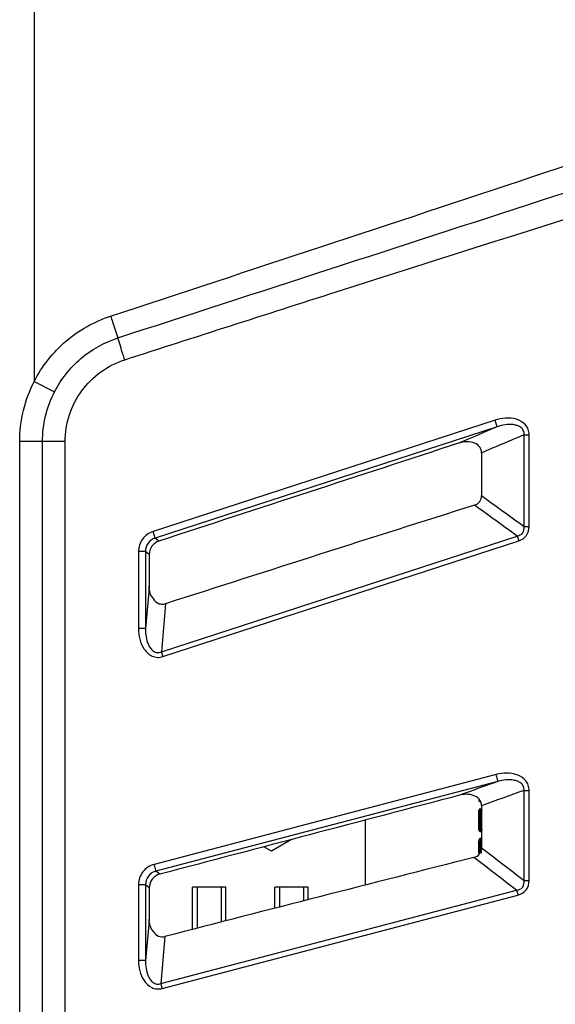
# Model space of a CAD drawing. Header units: millimetres. Extents: x 0 to 1682, y 0 to 1188.
# Tile 50 of 59: x 1425 to 1448, y 703 to 745. Entities that reach past the tile are written whole.
import ezdxf

# ---------------------------------------------------------------- set-up
doc = ezdxf.new("R2010")
doc.units = ezdxf.units.MM
doc.header["$LTSCALE"] = 92.51
for name, color, linetype in [('BASE_PCB-RTW-SHAPE', 7, 'CONTINUOUS'), ('HEATSINK_RTW-SHAPE', 7, 'CONTINUOUS'), ('REAR_CASE-RT1951WD-SHAPE', 7, 'CONTINUOUS')]:
    doc.layers.add(name, color=color, linetype=linetype)

msp = doc.modelspace()

# ---------------------------------------------------------------- linework, layer by layer
at = {"layer": 'BASE_PCB-RTW-SHAPE', "color": 7, "linetype": 'Continuous', "const_width": 0.1682}
for points in [[(1444.620959, 711.44285), (1444.686812, 711.508703)], [(1444.620959, 710.64285), (1444.620959, 711.44285)], [(1444.686812, 710.576996), (1444.620959, 710.64285)], [(1444.620959, 710.19285), (1444.686812, 710.258703)], [(1444.620959, 709.634274), (1444.620959, 710.19285)]]:
    msp.add_lwpolyline(points, dxfattribs=at)
at = {"layer": 'BASE_PCB-RTW-SHAPE', "color": 7, "linetype": 'Continuous'}
for centre in [(1444.620959, 711.44285), (1444.620959, 710.64285), (1444.620959, 710.19285)]:
    msp.add_circle(centre, 0.05, dxfattribs=at)
msp.add_arc((1444.620959, 711.89285), 0.05, 130.4988446, 295.3872698, dxfattribs=at)
at = {"layer": 'HEATSINK_RTW-SHAPE', "color": 7, "linetype": 'Continuous'}
for p, q in [((1439.745959, 708.283628), (1439.745959, 711.051007)), ((1436.599701, 710.221656), (1435.745959, 709.728748)), ((1435.745959, 709.728748), (1435.427354, 709.912695)), ((1433.805419, 708.19285), (1432.386498, 708.19285)), ((1432.386498, 706.393492), (1432.386498, 708.19285)), ((1432.587232, 708.19285), (1432.587232, 706.445319)), ((1433.604685, 708.19285), (1433.604685, 706.707855)), ((1433.805419, 706.759521), (1433.805419, 708.19285)), ((1437.305419, 708.19285), (1435.886498, 708.19285)), ((1435.886498, 707.294929), (1435.886498, 708.19285)), ((1436.087232, 708.19285), (1436.087232, 707.346434)), ((1437.104685, 708.19285), (1437.104685, 707.607495)), ((1437.305419, 707.658999), (1437.305419, 708.19285))]:
    msp.add_line(p, q, dxfattribs=at)
at = {"layer": 'REAR_CASE-RT1951WD-SHAPE', "color": 7, "linetype": 'Continuous'}
for p, q in [((1425.645959, 746.526342), (1425.645959, 729.725704)), ((1425.645959, 729.725704), (1426.513134, 729.282342)), ((1445.264123, 728.075309), (1430.70502, 723.336424)), ((1445.351195, 727.791459), (1430.795698, 723.052578)), ((1446.497542, 723.548522), (1446.497542, 727.453043)), ((1446.497542, 727.453043), (1446.713741, 727.453043)), ((1446.713741, 723.548522), (1446.713741, 727.453043)), ((1426.968472, 727.164167), (1425.028963, 727.164141)), ((1425.028963, 636.201368), (1425.028963, 727.164141)), ((1426.001738, 636.201369), (1426.001738, 727.164167)), ((1426.968472, 636.201369), (1426.968472, 727.164167)), ((1444.686812, 726.684473), (1444.686812, 724.861362)), ((1431.058176, 718.209743), (1446.20527, 723.140508)), ((1446.497542, 723.548522), (1446.713741, 723.548522)), ((1430.95642, 722.928363), (1430.795698, 723.052578)), ((1431.124511, 718.007817), (1446.272942, 722.938149)), ((1430.086586, 722.484897), (1430.086586, 719.204487)), ((1430.383516, 722.484897), (1430.086586, 722.484897)), ((1430.383516, 722.484897), (1430.383516, 719.204487)), ((1430.544636, 722.360666), (1430.383516, 722.484897)), ((1430.544636, 722.360666), (1430.544636, 721.06043)), ((1430.544636, 721.06043), (1430.51918, 720.767185)), ((1430.51918, 720.767185), (1430.383516, 719.204487)), ((1430.545929, 720.884855), (1430.545929, 721.002846)), ((1431.236089, 720.260017), (1431.058176, 718.209743)), ((1430.383516, 719.204487), (1430.086586, 719.204487)), ((1445.313903, 712.986282), (1430.75483, 709.164315)), ((1445.384368, 712.697556), (1430.828895, 708.875592)), ((1446.497542, 712.315059), (1446.713741, 712.315059)), ((1446.497542, 708.476875), (1446.497542, 712.315059)), ((1446.713741, 708.476877), (1446.713741, 712.315059)), ((1444.686812, 711.661626), (1444.686812, 709.871545)), ((1430.989645, 708.743628), (1430.828895, 708.875592)), ((1446.497542, 708.476875), (1446.713741, 708.476875)), ((1430.383516, 708.298158), (1430.086586, 708.298158)), ((1430.086586, 708.298158), (1430.086586, 705.073655)), ((1430.383516, 708.298158), (1430.383516, 705.073655)), ((1430.544636, 708.166136), (1430.383516, 708.298158)), ((1430.544636, 708.166136), (1430.544636, 706.88893)), ((1431.034541, 704.084858), (1446.181922, 708.061662)), ((1431.089053, 703.879504), (1446.237729, 707.855946)), ((1430.544636, 706.88893), (1430.519186, 706.602188)), ((1430.545929, 706.715065), (1430.545929, 706.83202)), ((1430.519186, 706.602188), (1430.383516, 705.073655)), ((1431.212471, 706.09037), (1431.034541, 704.084858)), ((1430.383516, 705.073655), (1430.086586, 705.073655))]:
    msp.add_line(p, q, dxfattribs=at)
for centre, radius, start, end in [((-335.336922, 6102.183568), 5652.075068, 288.188214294, 288.571834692), ((2380.801494, -2233.331987), 3102.479683, 107.567346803, 107.822344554), ((1431.824278, 721.06035), 1.279643, 179.9964283, 182.5755843), ((1431.145929, 720.884855), 0.6, 180, 222.7820283), ((2182.742307, -2200.140234), 3001.828346, 104.239474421, 104.498660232), ((1431.794587, 706.888852), 1.249951, 179.9964376, 182.6060006), ((1431.145929, 706.715065), 0.6, 180, 224.6783642)]:
    msp.add_arc(centre, radius, start, end, dxfattribs=at)
for points in [[(1429.204104, 731.577509), (1441.19935, 735.480611), (1453.200117, 739.366729), (1465.19608, 743.267628)], [(1445.351195, 727.791459), (1444.804387, 727.559462), (1444.257661, 727.327273), (1443.711017, 727.094891)], [(1446.497542, 727.453043), (1445.893866, 727.197088), (1445.290289, 726.940898), (1444.686812, 726.684473)], [(1443.711017, 727.094891), (1439.459738, 725.705271), (1435.208217, 724.316396), (1430.95642, 722.928363)], [(1444.686812, 724.861362), (1445.290604, 724.424046), (1445.89418, 723.986432), (1446.497542, 723.548522)], [(1446.20527, 723.140508), (1445.600582, 723.579583), (1444.995679, 724.018361), (1444.39056, 724.45684)], [(1445.384368, 712.697556), (1444.837691, 712.500353), (1444.29107, 712.302995), (1443.744504, 712.105483)], [(1446.497542, 712.315059), (1445.893897, 712.097436), (1445.290321, 711.879625), (1444.686812, 711.661626)], [(1443.744504, 712.105483), (1439.493099, 710.98405), (1435.241487, 709.863404), (1430.989645, 708.743628)], [(1444.686812, 709.871545), (1445.290612, 709.406945), (1445.894188, 708.942054), (1446.497542, 708.476875)], [(1446.181922, 708.061662), (1445.577129, 708.528157), (1444.972113, 708.994363), (1444.366873, 709.460278)]]:
    msp.add_open_spline(points, degree=3, dxfattribs=at)
for points, knots in [([(1429.502191, 730.647813), (1432.502202, 731.615864), (1444.506003, 735.467731), (1456.530146, 739.255762), (1465.547926, 742.095428)], [0, 0, 0, 0, 0.250053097, 1, 1, 1, 1]), ([(1425.645959, 729.725704), (1425.977253, 730.372954), (1426.902497, 731.549116), (1428.208098, 732.280357), (1428.898982, 732.507205)], [0, 0, 0, 0, 0.499977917, 1, 1, 1, 1]), ([(1428.898982, 732.507205), (1428.925515, 732.426482), (1429.027327, 732.116617), (1429.129012, 731.806711), (1429.204104, 731.577509)], [0, 0, 0, 0, 0.260520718, 1, 1, 1, 1]), ([(1426.513134, 729.282342), (1426.787265, 729.817058), (1427.552753, 730.788483), (1428.632777, 731.391203), (1429.204104, 731.577509)], [0, 0, 0, 0, 0.499980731, 1, 1, 1, 1]), ([(1429.502191, 730.647813), (1429.476197, 730.728517), (1429.376527, 731.038316), (1429.277232, 731.348237), (1429.204104, 731.577509)], [0, 0, 0, 0, 0.260529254, 1, 1, 1, 1]), ([(1426.968472, 727.164167), (1426.968475, 727.546394), (1427.089957, 728.316218), (1427.619456, 729.354022), (1428.443283, 730.17791), (1429.138447, 730.530438), (1429.502191, 730.647813)], [0, 0, 0, 0, 0.250004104, 0.500006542, 0.750005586, 1, 1, 1, 1]), ([(1425.028963, 727.164141), (1425.028971, 727.606359), (1425.134009, 728.493929), (1425.444652, 729.331957), (1425.645959, 729.725704)], [0, 0, 0, 0, 0.499996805, 1, 1, 1, 1]), ([(1426.001738, 727.164167), (1426.001742, 727.529899), (1426.088811, 728.263967), (1426.346286, 728.95688), (1426.513134, 729.282342)], [0, 0, 0, 0, 0.499997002, 1, 1, 1, 1]), ([(1446.713741, 727.453043), (1446.713733, 727.529325), (1446.687986, 727.683621), (1446.526808, 727.949643), (1446.174511, 728.144788), (1445.71275, 728.182377), (1445.409421, 728.1226), (1445.264123, 728.075309)], [0, 0, 0, 0, 0.125216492, 0.250401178, 0.498884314, 0.749178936, 1, 1, 1, 1]), ([(1445.351195, 727.791459), (1445.35001, 727.801431), (1445.339809, 727.832086), (1445.312932, 727.927077), (1445.28484, 728.011656), (1445.264123, 728.075309)], [0, 0, 0, 0, 0.1014454, 0.323726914, 1, 1, 1, 1]), ([(1446.49754, 727.453042), (1446.503048, 727.511189), (1446.488249, 727.633596), (1446.371133, 727.774765), (1446.210901, 727.853147), (1445.981282, 727.900658), (1445.687127, 727.886984), (1445.460913, 727.829426), (1445.351195, 727.791459)], [0, 0, 0, 0, 0.125326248, 0.250778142, 0.376303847, 0.501564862, 0.750876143, 1, 1, 1, 1]), ([(1444.686812, 726.684473), (1444.686812, 726.735653), (1444.669203, 726.839216), (1444.559238, 727.016691), (1444.321297, 727.144453), (1444.011675, 727.167399), (1443.808416, 727.126728), (1443.711017, 727.094891)], [0, 0, 0, 0, 0.12525538, 0.250455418, 0.498935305, 0.749220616, 1, 1, 1, 1]), ([(1444.39056, 724.45684), (1444.474928, 724.48355), (1444.637485, 724.586742), (1444.686812, 724.772864), (1444.686812, 724.861362)], [0, 0, 0, 0, 0.499990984, 1, 1, 1, 1]), ([(1430.70502, 723.336424), (1430.529636, 723.279327), (1430.206533, 723.048133), (1430.086598, 722.669344), (1430.086586, 722.484897)], [0, 0, 0, 0, 0.499996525, 1, 1, 1, 1]), ([(1430.795698, 723.052578), (1430.787631, 723.083834), (1430.755128, 723.177829), (1430.725776, 723.272671), (1430.70502, 723.336424)], [0, 0, 0, 0, 0.324988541, 1, 1, 1, 1]), ([(1446.205268, 723.14051), (1446.295432, 723.15754), (1446.484088, 723.249894), (1446.509532, 723.457591), (1446.49754, 723.548524)], [0, 0, 0, 0, 0.500103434, 1, 1, 1, 1]), ([(1446.20527, 723.14051), (1446.210274, 723.126096), (1446.233328, 723.058809), (1446.255656, 722.991275), (1446.272943, 722.938149)], [0, 0, 0, 0, 0.214524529, 1, 1, 1, 1]), ([(1446.272942, 722.938149), (1446.399146, 722.979242), (1446.641151, 723.136766), (1446.713725, 723.415714), (1446.713741, 723.548522)], [0, 0, 0, 0, 0.499843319, 1, 1, 1, 1]), ([(1430.795698, 723.052578), (1430.678584, 723.014897), (1430.462423, 722.861093), (1430.38311, 722.607942), (1430.383516, 722.484897)], [0, 0, 0, 0, 0.499959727, 1, 1, 1, 1]), ([(1430.95642, 722.928363), (1430.839585, 722.890221), (1430.624455, 722.735956), (1430.544636, 722.48357), (1430.544636, 722.360666)], [0, 0, 0, 0, 0.499997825, 1, 1, 1, 1]), ([(1430.705563, 720.477328), (1430.762665, 720.393231), (1430.880738, 720.279892), (1431.083163, 720.229497), (1431.18732, 720.244338), (1431.236089, 720.260017)], [0, 0, 0, 0, 0.498089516, 0.74898782, 1, 1, 1, 1]), ([(1430.086586, 719.204487), (1430.086589, 719.051135), (1430.123271, 718.743103), (1430.300072, 718.313428), (1430.592717, 718.034747), (1430.896255, 717.961098), (1431.05169, 717.984131), (1431.124511, 718.007817)], [0, 0, 0, 0, 0.250814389, 0.501119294, 0.749575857, 0.874755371, 1, 1, 1, 1]), ([(1430.383516, 719.204487), (1430.381376, 719.088029), (1430.396475, 718.854344), (1430.473518, 718.5692), (1430.588466, 718.363823), (1430.711459, 718.233572), (1430.882073, 718.162946), (1431.00421, 718.186374), (1431.058176, 718.209745)], [0, 0, 0, 0, 0.248836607, 0.497924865, 0.623124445, 0.748704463, 0.874361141, 1, 1, 1, 1]), ([(1431.058176, 718.209743), (1431.06297, 718.195334), (1431.085245, 718.128079), (1431.10728, 718.060745), (1431.12451, 718.007817)], [0, 0, 0, 0, 0.214342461, 1, 1, 1, 1]), ([(1446.713741, 712.315059), (1446.713732, 712.389338), (1446.688704, 712.539459), (1446.535791, 712.80019), (1446.202686, 713.003518), (1445.755868, 713.065208), (1445.457764, 713.024044), (1445.313903, 712.986282)], [0, 0, 0, 0, 0.125207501, 0.250405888, 0.499058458, 0.749288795, 1, 1, 1, 1]), ([(1445.384368, 712.697556), (1445.383775, 712.707619), (1445.375375, 712.738891), (1445.354056, 712.835381), (1445.330905, 712.921508), (1445.313903, 712.986282)], [0, 0, 0, 0, 0.10173481, 0.324115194, 1, 1, 1, 1]), ([(1446.49754, 712.315058), (1446.502248, 712.371678), (1446.4856, 712.490194), (1446.373766, 712.627732), (1446.221739, 712.710239), (1446.001433, 712.768019), (1445.715527, 712.771337), (1445.49289, 712.728232), (1445.384368, 712.697556)], [0, 0, 0, 0, 0.125456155, 0.251004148, 0.376535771, 0.501761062, 0.750979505, 1, 1, 1, 1]), ([(1444.686812, 711.661626), (1444.686812, 711.759658), (1444.609821, 711.963219), (1444.340303, 712.119012), (1444.040798, 712.159313), (1443.840953, 712.130924), (1443.744504, 712.105483)], [0, 0, 0, 0, 0.247386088, 0.497037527, 0.748286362, 1, 1, 1, 1]), ([(1444.366873, 709.460278), (1444.456581, 709.483043), (1444.63356, 709.582887), (1444.686812, 709.778989), (1444.686812, 709.871545)], [0, 0, 0, 0, 0.499989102, 1, 1, 1, 1]), ([(1430.75483, 709.164315), (1430.568485, 709.115384), (1430.218139, 708.887534), (1430.0866, 708.490823), (1430.086586, 708.298158)], [0, 0, 0, 0, 0.499995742, 1, 1, 1, 1]), ([(1430.828895, 708.875591), (1430.82269, 708.907292), (1430.795648, 709.00304), (1430.771859, 709.099458), (1430.75483, 709.164315)], [0, 0, 0, 0, 0.325111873, 1, 1, 1, 1]), ([(1430.828895, 708.875591), (1430.704471, 708.843411), (1430.470025, 708.691923), (1430.383066, 708.426699), (1430.383516, 708.298158)], [0, 0, 0, 0, 0.499954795, 1, 1, 1, 1]), ([(1430.989645, 708.743628), (1430.865491, 708.710931), (1430.632187, 708.558868), (1430.544636, 708.294524), (1430.544636, 708.166136)], [0, 0, 0, 0, 0.499997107, 1, 1, 1, 1]), ([(1446.18192, 708.061663), (1446.277501, 708.073712), (1446.483977, 708.160075), (1446.510444, 708.381385), (1446.497539, 708.476878)], [0, 0, 0, 0, 0.499942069, 1, 1, 1, 1]), ([(1446.237729, 707.855946), (1446.371939, 707.891193), (1446.635482, 708.044128), (1446.713713, 708.337967), (1446.713741, 708.476877)], [0, 0, 0, 0, 0.499732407, 1, 1, 1, 1]), ([(1446.181921, 708.061663), (1446.186082, 708.047003), (1446.205196, 707.97857), (1446.223561, 707.90993), (1446.237729, 707.855946)], [0, 0, 0, 0, 0.214480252, 1, 1, 1, 1]), ([(1430.71929, 706.29319), (1430.774804, 706.217845), (1430.919467, 706.08434), (1431.122533, 706.067113), (1431.212471, 706.09037)], [0, 0, 0, 0, 0.501853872, 1, 1, 1, 1]), ([(1430.086586, 705.073655), (1430.086589, 704.924331), (1430.122146, 704.624383), (1430.293571, 704.205558), (1430.573135, 703.931234), (1430.864713, 703.846944), (1431.016947, 703.860581), (1431.089053, 703.879504)], [0, 0, 0, 0, 0.250746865, 0.501018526, 0.74967045, 0.874818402, 1, 1, 1, 1]), ([(1430.383516, 705.073655), (1430.381424, 704.960483), (1430.396144, 704.733345), (1430.47109, 704.456369), (1430.5818, 704.256238), (1430.699295, 704.128214), (1430.86073, 704.052282), (1430.980628, 704.065824), (1431.034541, 704.08486)], [0, 0, 0, 0, 0.248787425, 0.497846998, 0.623033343, 0.748612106, 0.874334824, 1, 1, 1, 1]), ([(1431.034541, 704.084858), (1431.038492, 704.070202), (1431.056831, 704.001796), (1431.074923, 703.933323), (1431.089053, 703.879504)], [0, 0, 0, 0, 0.214327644, 1, 1, 1, 1])]:
    msp.add_open_spline(points, degree=3, knots=knots, dxfattribs=at)

doc.saveas('drawing.dxf')
